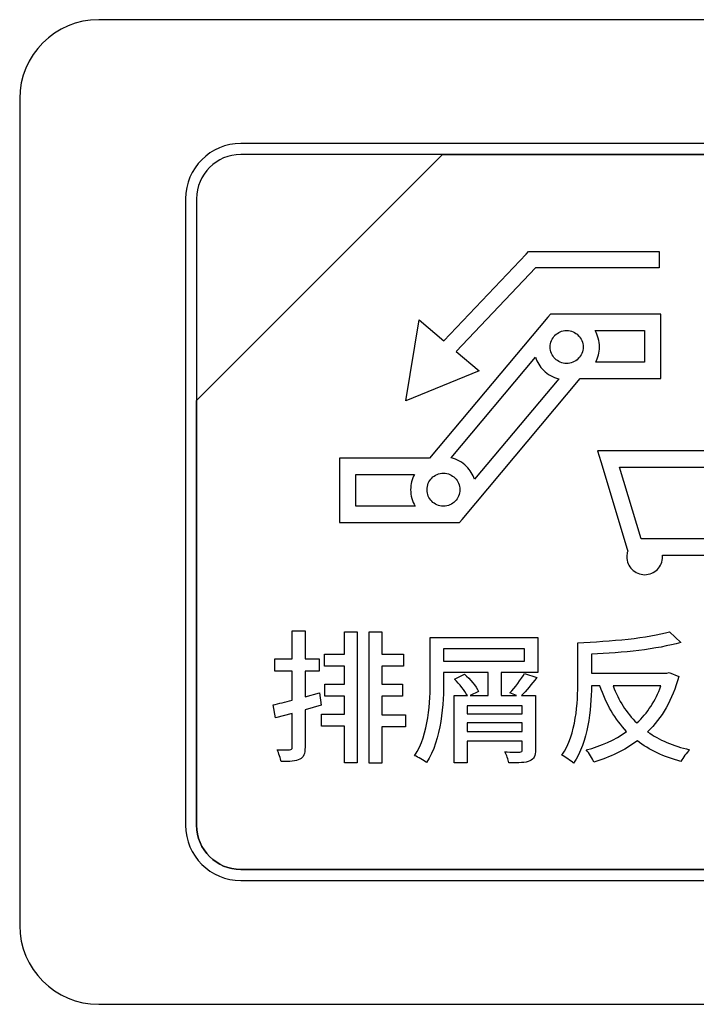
# Model space of a CAD drawing. Header units: millimetres. Extents: x 7146 to 9108, y -1574 to -663.
# Tile 99 of 256: x 7371 to 7384, y -1249 to -1230. Entities that reach past the tile are written whole.
import ezdxf

# ---------------------------------------------------------------- set-up
doc = ezdxf.new("R2010")
doc.units = ezdxf.units.MM
doc.header["$LTSCALE"] = 3

msp = doc.modelspace()

# ---------------------------------------------------------------- linework, layer by layer
at = {"linetype": 'Continuous', "lineweight": 30}
for points, knots in [([(7372.887, -1230.07), (7372.887, -1230.07), (7390.187, -1230.07), (7390.187, -1230.07), (7390.187, -1230.07), (7391.012, -1230.07), (7391.687, -1230.745), (7391.687, -1231.57), (7391.687, -1231.57), (7391.687, -1231.57), (7391.687, -1247.27), (7391.687, -1247.27), (7391.687, -1247.27), (7391.687, -1248.095), (7391.012, -1248.77), (7390.187, -1248.77), (7390.187, -1248.77), (7390.187, -1248.77), (7372.887, -1248.77), (7372.887, -1248.77), (7372.887, -1248.77), (7372.062, -1248.77), (7371.387, -1248.095), (7371.387, -1247.27), (7371.387, -1247.27), (7371.387, -1247.27), (7371.387, -1231.57), (7371.387, -1231.57), (7371.387, -1231.57), (7371.387, -1230.745), (7372.062, -1230.07), (7372.887, -1230.07)], [0, 0, 0, 0, 0.111111, 0.111111, 0.111111, 0.111111, 0.222222, 0.222222, 0.222222, 0.222222, 0.333333, 0.333333, 0.333333, 0.333333, 0.444444, 0.444444, 0.444444, 0.444444, 0.555556, 0.555556, 0.555556, 0.555556, 0.666667, 0.666667, 0.666667, 0.666667, 0.777778, 0.777778, 0.777778, 0.777778, 1, 1, 1, 1]), ([(7372.887, -1230.07), (7372.887, -1230.07), (7390.187, -1230.07), (7390.187, -1230.07), (7390.187, -1230.07), (7391.012, -1230.07), (7391.687, -1230.745), (7391.687, -1231.57), (7391.687, -1231.57), (7391.687, -1231.57), (7391.687, -1247.27), (7391.687, -1247.27), (7391.687, -1247.27), (7391.687, -1248.095), (7391.012, -1248.77), (7390.187, -1248.77), (7390.187, -1248.77), (7390.187, -1248.77), (7372.887, -1248.77), (7372.887, -1248.77), (7372.887, -1248.77), (7372.062, -1248.77), (7371.387, -1248.095), (7371.387, -1247.27), (7371.387, -1247.27), (7371.387, -1247.27), (7371.387, -1231.57), (7371.387, -1231.57), (7371.387, -1231.57), (7371.387, -1230.745), (7372.062, -1230.07), (7372.887, -1230.07)], [0, 0, 0, 0, 0.111111, 0.111111, 0.111111, 0.111111, 0.222222, 0.222222, 0.222222, 0.222222, 0.333333, 0.333333, 0.333333, 0.333333, 0.444444, 0.444444, 0.444444, 0.444444, 0.555556, 0.555556, 0.555556, 0.555556, 0.666667, 0.666667, 0.666667, 0.666667, 0.777778, 0.777778, 0.777778, 0.777778, 1, 1, 1, 1]), ([(7375.587, -1232.42), (7375.587, -1232.42), (7387.487, -1232.42), (7387.487, -1232.42), (7387.487, -1232.42), (7388.064, -1232.42), (7388.537, -1232.892), (7388.537, -1233.47), (7388.537, -1233.47), (7388.537, -1233.47), (7388.537, -1245.37), (7388.537, -1245.37), (7388.537, -1245.37), (7388.537, -1245.947), (7388.064, -1246.42), (7387.487, -1246.42), (7387.487, -1246.42), (7387.487, -1246.42), (7375.587, -1246.42), (7375.587, -1246.42), (7375.587, -1246.42), (7375.009, -1246.42), (7374.537, -1245.947), (7374.537, -1245.37), (7374.537, -1245.37), (7374.537, -1245.37), (7374.537, -1233.47), (7374.537, -1233.47), (7374.537, -1233.47), (7374.537, -1232.892), (7375.009, -1232.42), (7375.587, -1232.42)], [0, 0, 0, 0, 0.111111, 0.111111, 0.111111, 0.111111, 0.222222, 0.222222, 0.222222, 0.222222, 0.333333, 0.333333, 0.333333, 0.333333, 0.444444, 0.444444, 0.444444, 0.444444, 0.555556, 0.555556, 0.555556, 0.555556, 0.666667, 0.666667, 0.666667, 0.666667, 0.777778, 0.777778, 0.777778, 0.777778, 1, 1, 1, 1]), ([(7375.587, -1232.42), (7375.587, -1232.42), (7387.487, -1232.42), (7387.487, -1232.42), (7387.487, -1232.42), (7388.064, -1232.42), (7388.537, -1232.892), (7388.537, -1233.47), (7388.537, -1233.47), (7388.537, -1233.47), (7388.537, -1245.37), (7388.537, -1245.37), (7388.537, -1245.37), (7388.537, -1245.947), (7388.064, -1246.42), (7387.487, -1246.42), (7387.487, -1246.42), (7387.487, -1246.42), (7375.587, -1246.42), (7375.587, -1246.42), (7375.587, -1246.42), (7375.009, -1246.42), (7374.537, -1245.947), (7374.537, -1245.37), (7374.537, -1245.37), (7374.537, -1245.37), (7374.537, -1233.47), (7374.537, -1233.47), (7374.537, -1233.47), (7374.537, -1232.892), (7375.009, -1232.42), (7375.587, -1232.42)], [0, 0, 0, 0, 0.111111, 0.111111, 0.111111, 0.111111, 0.222222, 0.222222, 0.222222, 0.222222, 0.333333, 0.333333, 0.333333, 0.333333, 0.444444, 0.444444, 0.444444, 0.444444, 0.555556, 0.555556, 0.555556, 0.555556, 0.666667, 0.666667, 0.666667, 0.666667, 0.777778, 0.777778, 0.777778, 0.777778, 1, 1, 1, 1]), ([(7375.587, -1232.42), (7375.587, -1232.42), (7387.487, -1232.42), (7387.487, -1232.42), (7387.487, -1232.42), (7388.064, -1232.42), (7388.537, -1232.892), (7388.537, -1233.47), (7388.537, -1233.47), (7388.537, -1233.47), (7388.537, -1245.37), (7388.537, -1245.37), (7388.537, -1245.37), (7388.537, -1245.947), (7388.064, -1246.42), (7387.487, -1246.42), (7387.487, -1246.42), (7387.487, -1246.42), (7375.587, -1246.42), (7375.587, -1246.42), (7375.587, -1246.42), (7375.009, -1246.42), (7374.537, -1245.947), (7374.537, -1245.37), (7374.537, -1245.37), (7374.537, -1245.37), (7374.537, -1233.47), (7374.537, -1233.47), (7374.537, -1233.47), (7374.537, -1232.892), (7375.009, -1232.42), (7375.587, -1232.42)], [0, 0, 0, 0, 0.111111, 0.111111, 0.111111, 0.111111, 0.222222, 0.222222, 0.222222, 0.222222, 0.333333, 0.333333, 0.333333, 0.333333, 0.444444, 0.444444, 0.444444, 0.444444, 0.555556, 0.555556, 0.555556, 0.555556, 0.666667, 0.666667, 0.666667, 0.666667, 0.777778, 0.777778, 0.777778, 0.777778, 1, 1, 1, 1]), ([(7375.587, -1232.42), (7375.587, -1232.42), (7387.487, -1232.42), (7387.487, -1232.42), (7387.487, -1232.42), (7388.064, -1232.42), (7388.537, -1232.892), (7388.537, -1233.47), (7388.537, -1233.47), (7388.537, -1233.47), (7388.537, -1245.37), (7388.537, -1245.37), (7388.537, -1245.37), (7388.537, -1245.947), (7388.064, -1246.42), (7387.487, -1246.42), (7387.487, -1246.42), (7387.487, -1246.42), (7375.587, -1246.42), (7375.587, -1246.42), (7375.587, -1246.42), (7375.009, -1246.42), (7374.537, -1245.947), (7374.537, -1245.37), (7374.537, -1245.37), (7374.537, -1245.37), (7374.537, -1233.47), (7374.537, -1233.47), (7374.537, -1233.47), (7374.537, -1232.892), (7375.009, -1232.42), (7375.587, -1232.42)], [0, 0, 0, 0, 0.111111, 0.111111, 0.111111, 0.111111, 0.222222, 0.222222, 0.222222, 0.222222, 0.333333, 0.333333, 0.333333, 0.333333, 0.444444, 0.444444, 0.444444, 0.444444, 0.555556, 0.555556, 0.555556, 0.555556, 0.666667, 0.666667, 0.666667, 0.666667, 0.777778, 0.777778, 0.777778, 0.777778, 1, 1, 1, 1]), ([(7375.587, -1232.63), (7375.587, -1232.63), (7379.418, -1232.63), (7379.418, -1232.63), (7379.418, -1232.63), (7379.418, -1232.63), (7374.747, -1237.3), (7374.747, -1237.3), (7374.747, -1237.3), (7374.747, -1237.3), (7374.747, -1233.47), (7374.747, -1233.47), (7374.747, -1233.47), (7374.747, -1233.008), (7375.125, -1232.63), (7375.587, -1232.63)], [0, 0, 0, 0, 0.2, 0.2, 0.2, 0.2, 0.4, 0.4, 0.4, 0.4, 0.6, 0.6, 0.6, 0.6, 1, 1, 1, 1]), ([(7379.418, -1232.63), (7379.418, -1232.63), (7379.43, -1232.63), (7379.43, -1232.63), (7379.43, -1232.63), (7379.43, -1232.63), (7387.487, -1232.63), (7387.487, -1232.63), (7387.487, -1232.63), (7387.949, -1232.63), (7388.327, -1233.008), (7388.327, -1233.47), (7388.327, -1233.47), (7388.327, -1233.47), (7388.327, -1245.37), (7388.327, -1245.37), (7388.327, -1245.37), (7388.327, -1245.832), (7387.949, -1246.21), (7387.487, -1246.21), (7387.487, -1246.21), (7387.487, -1246.21), (7375.587, -1246.21), (7375.587, -1246.21), (7375.587, -1246.21), (7375.125, -1246.21), (7374.747, -1245.832), (7374.747, -1245.37), (7374.747, -1245.37), (7374.747, -1245.37), (7374.747, -1237.39), (7374.747, -1237.39), (7374.747, -1237.39), (7374.747, -1237.39), (7374.747, -1237.3), (7374.747, -1237.3), (7374.747, -1237.3), (7374.747, -1237.3), (7379.418, -1232.63), (7379.418, -1232.63)], [0, 0, 0, 0, 0.090909, 0.090909, 0.090909, 0.090909, 0.181818, 0.181818, 0.181818, 0.181818, 0.272727, 0.272727, 0.272727, 0.272727, 0.363636, 0.363636, 0.363636, 0.363636, 0.454545, 0.454545, 0.454545, 0.454545, 0.545455, 0.545455, 0.545455, 0.545455, 0.636364, 0.636364, 0.636364, 0.636364, 0.727273, 0.727273, 0.727273, 0.727273, 0.818182, 0.818182, 0.818182, 0.818182, 1, 1, 1, 1]), ([(7388.327, -1245.37), (7388.327, -1245.37), (7388.327, -1233.47), (7388.327, -1233.47), (7388.327, -1233.47), (7388.327, -1233.008), (7387.949, -1232.63), (7387.487, -1232.63), (7387.487, -1232.63), (7387.487, -1232.63), (7379.43, -1232.63), (7379.43, -1232.63), (7379.43, -1232.63), (7379.43, -1232.63), (7379.418, -1232.63), (7379.418, -1232.63), (7379.418, -1232.63), (7379.418, -1232.63), (7374.747, -1237.3), (7374.747, -1237.3), (7374.747, -1237.3), (7374.747, -1237.3), (7374.747, -1237.39), (7374.747, -1237.39), (7374.747, -1237.39), (7374.747, -1237.39), (7374.747, -1245.37), (7374.747, -1245.37), (7374.747, -1245.37), (7374.747, -1245.832), (7375.125, -1246.21), (7375.587, -1246.21), (7375.587, -1246.21), (7375.587, -1246.21), (7387.487, -1246.21), (7387.487, -1246.21), (7387.487, -1246.21), (7387.949, -1246.21), (7388.327, -1245.832), (7388.327, -1245.37)], [0, 0, 0, 0, 0.090909, 0.090909, 0.090909, 0.090909, 0.181818, 0.181818, 0.181818, 0.181818, 0.272727, 0.272727, 0.272727, 0.272727, 0.363636, 0.363636, 0.363636, 0.363636, 0.454545, 0.454545, 0.454545, 0.454545, 0.545455, 0.545455, 0.545455, 0.545455, 0.636364, 0.636364, 0.636364, 0.636364, 0.727273, 0.727273, 0.727273, 0.727273, 0.818182, 0.818182, 0.818182, 0.818182, 1, 1, 1, 1]), ([(7375.587, -1232.63), (7375.587, -1232.63), (7379.418, -1232.63), (7379.418, -1232.63), (7379.418, -1232.63), (7379.418, -1232.63), (7374.747, -1237.3), (7374.747, -1237.3), (7374.747, -1237.3), (7374.747, -1237.3), (7374.747, -1233.47), (7374.747, -1233.47), (7374.747, -1233.47), (7374.747, -1233.008), (7375.125, -1232.63), (7375.587, -1232.63)], [0, 0, 0, 0, 0.2, 0.2, 0.2, 0.2, 0.4, 0.4, 0.4, 0.4, 0.6, 0.6, 0.6, 0.6, 1, 1, 1, 1]), ([(7379.418, -1232.63), (7379.418, -1232.63), (7379.43, -1232.63), (7379.43, -1232.63), (7379.43, -1232.63), (7379.43, -1232.63), (7387.487, -1232.63), (7387.487, -1232.63), (7387.487, -1232.63), (7387.949, -1232.63), (7388.327, -1233.008), (7388.327, -1233.47), (7388.327, -1233.47), (7388.327, -1233.47), (7388.327, -1245.37), (7388.327, -1245.37), (7388.327, -1245.37), (7388.327, -1245.832), (7387.949, -1246.21), (7387.487, -1246.21), (7387.487, -1246.21), (7387.487, -1246.21), (7375.587, -1246.21), (7375.587, -1246.21), (7375.587, -1246.21), (7375.125, -1246.21), (7374.747, -1245.832), (7374.747, -1245.37), (7374.747, -1245.37), (7374.747, -1245.37), (7374.747, -1237.39), (7374.747, -1237.39), (7374.747, -1237.39), (7374.747, -1237.39), (7374.747, -1237.3), (7374.747, -1237.3), (7374.747, -1237.3), (7374.747, -1237.3), (7379.418, -1232.63), (7379.418, -1232.63)], [0, 0, 0, 0, 0.090909, 0.090909, 0.090909, 0.090909, 0.181818, 0.181818, 0.181818, 0.181818, 0.272727, 0.272727, 0.272727, 0.272727, 0.363636, 0.363636, 0.363636, 0.363636, 0.454545, 0.454545, 0.454545, 0.454545, 0.545455, 0.545455, 0.545455, 0.545455, 0.636364, 0.636364, 0.636364, 0.636364, 0.727273, 0.727273, 0.727273, 0.727273, 0.818182, 0.818182, 0.818182, 0.818182, 1, 1, 1, 1]), ([(7388.327, -1245.37), (7388.327, -1245.37), (7388.327, -1233.47), (7388.327, -1233.47), (7388.327, -1233.47), (7388.327, -1233.008), (7387.949, -1232.63), (7387.487, -1232.63), (7387.487, -1232.63), (7387.487, -1232.63), (7379.43, -1232.63), (7379.43, -1232.63), (7379.43, -1232.63), (7379.43, -1232.63), (7379.418, -1232.63), (7379.418, -1232.63), (7379.418, -1232.63), (7379.418, -1232.63), (7374.747, -1237.3), (7374.747, -1237.3), (7374.747, -1237.3), (7374.747, -1237.3), (7374.747, -1237.39), (7374.747, -1237.39), (7374.747, -1237.39), (7374.747, -1237.39), (7374.747, -1245.37), (7374.747, -1245.37), (7374.747, -1245.37), (7374.747, -1245.832), (7375.125, -1246.21), (7375.587, -1246.21), (7375.587, -1246.21), (7375.587, -1246.21), (7387.487, -1246.21), (7387.487, -1246.21), (7387.487, -1246.21), (7387.949, -1246.21), (7388.327, -1245.832), (7388.327, -1245.37)], [0, 0, 0, 0, 0.090909, 0.090909, 0.090909, 0.090909, 0.181818, 0.181818, 0.181818, 0.181818, 0.272727, 0.272727, 0.272727, 0.272727, 0.363636, 0.363636, 0.363636, 0.363636, 0.454545, 0.454545, 0.454545, 0.454545, 0.545455, 0.545455, 0.545455, 0.545455, 0.636364, 0.636364, 0.636364, 0.636364, 0.727273, 0.727273, 0.727273, 0.727273, 0.818182, 0.818182, 0.818182, 0.818182, 1, 1, 1, 1]), ([(7375.587, -1232.63), (7375.587, -1232.63), (7379.418, -1232.63), (7379.418, -1232.63), (7379.418, -1232.63), (7379.418, -1232.63), (7374.747, -1237.3), (7374.747, -1237.3), (7374.747, -1237.3), (7374.747, -1237.3), (7374.747, -1233.47), (7374.747, -1233.47), (7374.747, -1233.47), (7374.747, -1233.008), (7375.125, -1232.63), (7375.587, -1232.63)], [0, 0, 0, 0, 0.2, 0.2, 0.2, 0.2, 0.4, 0.4, 0.4, 0.4, 0.6, 0.6, 0.6, 0.6, 1, 1, 1, 1]), ([(7379.418, -1232.63), (7379.418, -1232.63), (7379.43, -1232.63), (7379.43, -1232.63), (7379.43, -1232.63), (7379.43, -1232.63), (7387.487, -1232.63), (7387.487, -1232.63), (7387.487, -1232.63), (7387.949, -1232.63), (7388.327, -1233.008), (7388.327, -1233.47), (7388.327, -1233.47), (7388.327, -1233.47), (7388.327, -1245.37), (7388.327, -1245.37), (7388.327, -1245.37), (7388.327, -1245.832), (7387.949, -1246.21), (7387.487, -1246.21), (7387.487, -1246.21), (7387.487, -1246.21), (7375.587, -1246.21), (7375.587, -1246.21), (7375.587, -1246.21), (7375.125, -1246.21), (7374.747, -1245.832), (7374.747, -1245.37), (7374.747, -1245.37), (7374.747, -1245.37), (7374.747, -1237.39), (7374.747, -1237.39), (7374.747, -1237.39), (7374.747, -1237.39), (7374.747, -1237.3), (7374.747, -1237.3), (7374.747, -1237.3), (7374.747, -1237.3), (7379.418, -1232.63), (7379.418, -1232.63)], [0, 0, 0, 0, 0.090909, 0.090909, 0.090909, 0.090909, 0.181818, 0.181818, 0.181818, 0.181818, 0.272727, 0.272727, 0.272727, 0.272727, 0.363636, 0.363636, 0.363636, 0.363636, 0.454545, 0.454545, 0.454545, 0.454545, 0.545455, 0.545455, 0.545455, 0.545455, 0.636364, 0.636364, 0.636364, 0.636364, 0.727273, 0.727273, 0.727273, 0.727273, 0.818182, 0.818182, 0.818182, 0.818182, 1, 1, 1, 1]), ([(7388.327, -1245.37), (7388.327, -1245.37), (7388.327, -1233.47), (7388.327, -1233.47), (7388.327, -1233.47), (7388.327, -1233.008), (7387.949, -1232.63), (7387.487, -1232.63), (7387.487, -1232.63), (7387.487, -1232.63), (7379.43, -1232.63), (7379.43, -1232.63), (7379.43, -1232.63), (7379.43, -1232.63), (7379.418, -1232.63), (7379.418, -1232.63), (7379.418, -1232.63), (7379.418, -1232.63), (7374.747, -1237.3), (7374.747, -1237.3), (7374.747, -1237.3), (7374.747, -1237.3), (7374.747, -1237.39), (7374.747, -1237.39), (7374.747, -1237.39), (7374.747, -1237.39), (7374.747, -1245.37), (7374.747, -1245.37), (7374.747, -1245.37), (7374.747, -1245.832), (7375.125, -1246.21), (7375.587, -1246.21), (7375.587, -1246.21), (7375.587, -1246.21), (7387.487, -1246.21), (7387.487, -1246.21), (7387.487, -1246.21), (7387.949, -1246.21), (7388.327, -1245.832), (7388.327, -1245.37)], [0, 0, 0, 0, 0.090909, 0.090909, 0.090909, 0.090909, 0.181818, 0.181818, 0.181818, 0.181818, 0.272727, 0.272727, 0.272727, 0.272727, 0.363636, 0.363636, 0.363636, 0.363636, 0.454545, 0.454545, 0.454545, 0.454545, 0.545455, 0.545455, 0.545455, 0.545455, 0.636364, 0.636364, 0.636364, 0.636364, 0.727273, 0.727273, 0.727273, 0.727273, 0.818182, 0.818182, 0.818182, 0.818182, 1, 1, 1, 1]), ([(7375.587, -1232.63), (7375.587, -1232.63), (7379.418, -1232.63), (7379.418, -1232.63), (7379.418, -1232.63), (7379.418, -1232.63), (7374.747, -1237.3), (7374.747, -1237.3), (7374.747, -1237.3), (7374.747, -1237.3), (7374.747, -1233.47), (7374.747, -1233.47), (7374.747, -1233.47), (7374.747, -1233.008), (7375.125, -1232.63), (7375.587, -1232.63)], [0, 0, 0, 0, 0.2, 0.2, 0.2, 0.2, 0.4, 0.4, 0.4, 0.4, 0.6, 0.6, 0.6, 0.6, 1, 1, 1, 1]), ([(7379.418, -1232.63), (7379.418, -1232.63), (7379.43, -1232.63), (7379.43, -1232.63), (7379.43, -1232.63), (7379.43, -1232.63), (7387.487, -1232.63), (7387.487, -1232.63), (7387.487, -1232.63), (7387.949, -1232.63), (7388.327, -1233.008), (7388.327, -1233.47), (7388.327, -1233.47), (7388.327, -1233.47), (7388.327, -1245.37), (7388.327, -1245.37), (7388.327, -1245.37), (7388.327, -1245.832), (7387.949, -1246.21), (7387.487, -1246.21), (7387.487, -1246.21), (7387.487, -1246.21), (7375.587, -1246.21), (7375.587, -1246.21), (7375.587, -1246.21), (7375.125, -1246.21), (7374.747, -1245.832), (7374.747, -1245.37), (7374.747, -1245.37), (7374.747, -1245.37), (7374.747, -1237.39), (7374.747, -1237.39), (7374.747, -1237.39), (7374.747, -1237.39), (7374.747, -1237.3), (7374.747, -1237.3), (7374.747, -1237.3), (7374.747, -1237.3), (7379.418, -1232.63), (7379.418, -1232.63)], [0, 0, 0, 0, 0.090909, 0.090909, 0.090909, 0.090909, 0.181818, 0.181818, 0.181818, 0.181818, 0.272727, 0.272727, 0.272727, 0.272727, 0.363636, 0.363636, 0.363636, 0.363636, 0.454545, 0.454545, 0.454545, 0.454545, 0.545455, 0.545455, 0.545455, 0.545455, 0.636364, 0.636364, 0.636364, 0.636364, 0.727273, 0.727273, 0.727273, 0.727273, 0.818182, 0.818182, 0.818182, 0.818182, 1, 1, 1, 1]), ([(7388.327, -1245.37), (7388.327, -1245.37), (7388.327, -1233.47), (7388.327, -1233.47), (7388.327, -1233.47), (7388.327, -1233.008), (7387.949, -1232.63), (7387.487, -1232.63), (7387.487, -1232.63), (7387.487, -1232.63), (7379.43, -1232.63), (7379.43, -1232.63), (7379.43, -1232.63), (7379.43, -1232.63), (7379.418, -1232.63), (7379.418, -1232.63), (7379.418, -1232.63), (7379.418, -1232.63), (7374.747, -1237.3), (7374.747, -1237.3), (7374.747, -1237.3), (7374.747, -1237.3), (7374.747, -1237.39), (7374.747, -1237.39), (7374.747, -1237.39), (7374.747, -1237.39), (7374.747, -1245.37), (7374.747, -1245.37), (7374.747, -1245.37), (7374.747, -1245.832), (7375.125, -1246.21), (7375.587, -1246.21), (7375.587, -1246.21), (7375.587, -1246.21), (7387.487, -1246.21), (7387.487, -1246.21), (7387.487, -1246.21), (7387.949, -1246.21), (7388.327, -1245.832), (7388.327, -1245.37)], [0, 0, 0, 0, 0.090909, 0.090909, 0.090909, 0.090909, 0.181818, 0.181818, 0.181818, 0.181818, 0.272727, 0.272727, 0.272727, 0.272727, 0.363636, 0.363636, 0.363636, 0.363636, 0.454545, 0.454545, 0.454545, 0.454545, 0.545455, 0.545455, 0.545455, 0.545455, 0.636364, 0.636364, 0.636364, 0.636364, 0.727273, 0.727273, 0.727273, 0.727273, 0.818182, 0.818182, 0.818182, 0.818182, 1, 1, 1, 1]), ([(7378.976, -1235.773), (7378.976, -1235.773), (7378.721, -1237.31), (7378.721, -1237.31), (7378.721, -1237.31), (7378.721, -1237.31), (7380.116, -1236.741), (7380.116, -1236.741), (7380.116, -1236.741), (7380.116, -1236.741), (7379.679, -1236.37), (7379.679, -1236.37), (7379.679, -1236.37), (7379.679, -1236.37), (7381.183, -1234.784), (7381.183, -1234.784), (7381.183, -1234.784), (7381.183, -1234.784), (7383.535, -1234.784), (7383.535, -1234.784), (7383.535, -1234.784), (7383.535, -1234.784), (7383.535, -1234.474), (7383.535, -1234.474), (7383.535, -1234.474), (7383.535, -1234.474), (7381.117, -1234.474), (7381.117, -1234.474), (7381.117, -1234.474), (7381.117, -1234.474), (7381.051, -1234.474), (7381.051, -1234.474), (7381.051, -1234.474), (7381.051, -1234.474), (7381.005, -1234.522), (7381.005, -1234.522), (7381.005, -1234.522), (7381.005, -1234.522), (7379.443, -1236.169), (7379.443, -1236.169), (7379.443, -1236.169), (7379.443, -1236.169), (7378.976, -1235.773), (7378.976, -1235.773)], [0, 0, 0, 0, 0.083333, 0.083333, 0.083333, 0.083333, 0.166667, 0.166667, 0.166667, 0.166667, 0.25, 0.25, 0.25, 0.25, 0.333333, 0.333333, 0.333333, 0.333333, 0.416667, 0.416667, 0.416667, 0.416667, 0.5, 0.5, 0.5, 0.5, 0.583333, 0.583333, 0.583333, 0.583333, 0.666667, 0.666667, 0.666667, 0.666667, 0.75, 0.75, 0.75, 0.75, 0.833333, 0.833333, 0.833333, 0.833333, 1, 1, 1, 1]), ([(7377.617, -1238.396), (7377.617, -1238.396), (7379.173, -1238.396), (7379.173, -1238.396), (7379.173, -1238.396), (7379.173, -1238.396), (7381.419, -1235.719), (7381.419, -1235.719), (7381.419, -1235.719), (7381.419, -1235.719), (7381.466, -1235.663), (7381.466, -1235.663), (7381.466, -1235.663), (7381.466, -1235.663), (7381.538, -1235.663), (7381.538, -1235.663), (7381.538, -1235.663), (7381.538, -1235.663), (7381.775, -1235.663), (7381.775, -1235.663), (7381.775, -1235.663), (7381.775, -1235.663), (7383.412, -1235.663), (7383.412, -1235.663), (7383.412, -1235.663), (7383.412, -1235.663), (7383.567, -1235.663), (7383.567, -1235.663), (7383.567, -1235.663), (7383.567, -1235.663), (7383.567, -1235.818), (7383.567, -1235.818), (7383.567, -1235.818), (7383.567, -1235.818), (7383.567, -1236.886), (7383.567, -1236.886), (7383.567, -1236.886), (7383.567, -1236.886), (7383.412, -1236.886), (7383.412, -1236.886), (7383.412, -1236.886), (7383.412, -1236.886), (7382.035, -1236.886), (7382.035, -1236.886), (7382.035, -1236.886), (7382.035, -1236.886), (7379.789, -1239.563), (7379.789, -1239.563), (7379.789, -1239.563), (7379.789, -1239.563), (7379.742, -1239.619), (7379.742, -1239.619), (7379.742, -1239.619), (7379.742, -1239.619), (7379.67, -1239.619), (7379.67, -1239.619), (7379.67, -1239.619), (7379.67, -1239.619), (7379.435, -1239.619), (7379.435, -1239.619), (7379.435, -1239.619), (7379.435, -1239.619), (7377.617, -1239.619), (7377.617, -1239.619), (7377.617, -1239.619), (7377.617, -1239.619), (7377.461, -1239.619), (7377.461, -1239.619), (7377.461, -1239.619), (7377.461, -1239.619), (7377.461, -1239.464), (7377.461, -1239.464), (7377.461, -1239.464), (7377.461, -1239.464), (7377.461, -1238.551), (7377.461, -1238.551), (7377.461, -1238.551), (7377.461, -1238.551), (7377.461, -1238.396), (7377.461, -1238.396), (7377.461, -1238.396), (7377.461, -1238.396), (7377.617, -1238.396), (7377.617, -1238.396)], [0, 0, 0, 0, 0.045455, 0.045455, 0.045455, 0.045455, 0.090909, 0.090909, 0.090909, 0.090909, 0.136364, 0.136364, 0.136364, 0.136364, 0.181818, 0.181818, 0.181818, 0.181818, 0.227273, 0.227273, 0.227273, 0.227273, 0.272727, 0.272727, 0.272727, 0.272727, 0.318182, 0.318182, 0.318182, 0.318182, 0.363636, 0.363636, 0.363636, 0.363636, 0.409091, 0.409091, 0.409091, 0.409091, 0.454545, 0.454545, 0.454545, 0.454545, 0.5, 0.5, 0.5, 0.5, 0.545455, 0.545455, 0.545455, 0.545455, 0.590909, 0.590909, 0.590909, 0.590909, 0.636364, 0.636364, 0.636364, 0.636364, 0.681818, 0.681818, 0.681818, 0.681818, 0.727273, 0.727273, 0.727273, 0.727273, 0.772727, 0.772727, 0.772727, 0.772727, 0.818182, 0.818182, 0.818182, 0.818182, 0.863636, 0.863636, 0.863636, 0.863636, 0.909091, 0.909091, 0.909091, 0.909091, 1, 1, 1, 1]), ([(7381.996, -1236.065), (7381.941, -1236.009), (7381.864, -1235.974), (7381.779, -1235.973), (7381.779, -1235.973), (7381.779, -1235.973), (7381.771, -1235.973), (7381.771, -1235.973), (7381.771, -1235.973), (7381.686, -1235.974), (7381.61, -1236.009), (7381.554, -1236.064), (7381.554, -1236.064), (7381.554, -1236.064), (7381.554, -1236.065), (7381.554, -1236.065), (7381.554, -1236.065), (7381.498, -1236.121), (7381.463, -1236.199), (7381.463, -1236.286), (7381.463, -1236.286), (7381.463, -1236.372), (7381.498, -1236.45), (7381.554, -1236.507), (7381.554, -1236.507), (7381.611, -1236.563), (7381.689, -1236.598), (7381.775, -1236.598), (7381.775, -1236.598), (7381.816, -1236.598), (7381.855, -1236.591), (7381.891, -1236.576), (7381.891, -1236.576), (7381.891, -1236.576), (7381.891, -1236.576), (7381.891, -1236.576), (7381.891, -1236.576), (7381.891, -1236.576), (7381.892, -1236.576), (7381.892, -1236.576), (7381.892, -1236.576), (7381.932, -1236.56), (7381.967, -1236.536), (7381.996, -1236.507), (7381.996, -1236.507), (7382.053, -1236.45), (7382.088, -1236.372), (7382.088, -1236.286), (7382.088, -1236.286), (7382.088, -1236.199), (7382.053, -1236.121), (7381.997, -1236.065), (7381.997, -1236.065), (7381.997, -1236.065), (7381.996, -1236.065), (7381.996, -1236.065)], [0, 0, 0, 0, 0.066667, 0.066667, 0.066667, 0.066667, 0.133333, 0.133333, 0.133333, 0.133333, 0.2, 0.2, 0.2, 0.2, 0.266667, 0.266667, 0.266667, 0.266667, 0.333333, 0.333333, 0.333333, 0.333333, 0.4, 0.4, 0.4, 0.4, 0.466667, 0.466667, 0.466667, 0.466667, 0.533333, 0.533333, 0.533333, 0.533333, 0.6, 0.6, 0.6, 0.6, 0.666667, 0.666667, 0.666667, 0.666667, 0.733333, 0.733333, 0.733333, 0.733333, 0.8, 0.8, 0.8, 0.8, 0.866667, 0.866667, 0.866667, 0.866667, 1, 1, 1, 1]), ([(7382.314, -1235.973), (7382.367, -1236.065), (7382.398, -1236.172), (7382.398, -1236.286), (7382.398, -1236.286), (7382.398, -1236.39), (7382.372, -1236.489), (7382.327, -1236.576), (7382.327, -1236.576), (7382.327, -1236.576), (7383.256, -1236.576), (7383.256, -1236.576), (7383.256, -1236.576), (7383.256, -1236.576), (7383.256, -1235.973), (7383.256, -1235.973), (7383.256, -1235.973), (7383.256, -1235.973), (7382.314, -1235.973), (7382.314, -1235.973)], [0, 0, 0, 0, 0.166667, 0.166667, 0.166667, 0.166667, 0.333333, 0.333333, 0.333333, 0.333333, 0.5, 0.5, 0.5, 0.5, 0.666667, 0.666667, 0.666667, 0.666667, 1, 1, 1, 1]), ([(7381.627, -1236.891), (7381.514, -1236.863), (7381.414, -1236.805), (7381.335, -1236.726), (7381.335, -1236.726), (7381.267, -1236.658), (7381.214, -1236.575), (7381.184, -1236.481), (7381.184, -1236.481), (7381.184, -1236.481), (7379.582, -1238.39), (7379.582, -1238.39), (7379.582, -1238.39), (7379.694, -1238.418), (7379.795, -1238.476), (7379.875, -1238.555), (7379.875, -1238.555), (7379.875, -1238.555), (7379.875, -1238.556), (7379.875, -1238.556), (7379.875, -1238.556), (7379.875, -1238.556), (7379.876, -1238.556), (7379.876, -1238.556), (7379.876, -1238.556), (7379.943, -1238.624), (7379.995, -1238.706), (7380.026, -1238.798), (7380.026, -1238.798), (7380.026, -1238.798), (7381.627, -1236.891), (7381.627, -1236.891)], [0, 0, 0, 0, 0.111111, 0.111111, 0.111111, 0.111111, 0.222222, 0.222222, 0.222222, 0.222222, 0.333333, 0.333333, 0.333333, 0.333333, 0.444444, 0.444444, 0.444444, 0.444444, 0.555556, 0.555556, 0.555556, 0.555556, 0.666667, 0.666667, 0.666667, 0.666667, 0.777778, 0.777778, 0.777778, 0.777778, 1, 1, 1, 1]), ([(7382.573, -1238.26), (7382.573, -1238.26), (7385.425, -1238.26), (7385.425, -1238.26), (7385.425, -1238.26), (7385.425, -1238.26), (7385.633, -1238.26), (7385.633, -1238.26), (7385.633, -1238.26), (7385.633, -1238.26), (7385.573, -1238.46), (7385.573, -1238.46), (7385.573, -1238.46), (7385.573, -1238.46), (7385.073, -1240.128), (7385.073, -1240.128), (7385.073, -1240.128), (7385.073, -1240.128), (7385.063, -1240.163), (7385.063, -1240.163), (7385.063, -1240.163), (7385.074, -1240.196), (7385.08, -1240.232), (7385.08, -1240.269), (7385.08, -1240.269), (7385.08, -1240.363), (7385.042, -1240.448), (7384.98, -1240.51), (7384.98, -1240.51), (7384.919, -1240.572), (7384.833, -1240.61), (7384.74, -1240.61), (7384.74, -1240.61), (7384.646, -1240.61), (7384.561, -1240.572), (7384.499, -1240.51), (7384.499, -1240.51), (7384.437, -1240.448), (7384.399, -1240.363), (7384.399, -1240.269), (7384.399, -1240.269), (7384.399, -1240.259), (7384.4, -1240.249), (7384.401, -1240.239), (7384.401, -1240.239), (7384.401, -1240.239), (7383.597, -1240.239), (7383.597, -1240.239), (7383.597, -1240.239), (7383.598, -1240.249), (7383.598, -1240.259), (7383.598, -1240.269), (7383.598, -1240.269), (7383.598, -1240.363), (7383.56, -1240.448), (7383.499, -1240.51), (7383.499, -1240.51), (7383.437, -1240.572), (7383.352, -1240.61), (7383.258, -1240.61), (7383.258, -1240.61), (7383.164, -1240.61), (7383.079, -1240.572), (7383.017, -1240.51), (7383.017, -1240.51), (7382.956, -1240.448), (7382.918, -1240.363), (7382.918, -1240.269), (7382.918, -1240.269), (7382.918, -1240.232), (7382.924, -1240.196), (7382.935, -1240.163), (7382.935, -1240.163), (7382.935, -1240.163), (7382.924, -1240.128), (7382.924, -1240.128), (7382.924, -1240.128), (7382.924, -1240.128), (7382.424, -1238.46), (7382.424, -1238.46), (7382.424, -1238.46), (7382.424, -1238.46), (7382.364, -1238.26), (7382.364, -1238.26), (7382.364, -1238.26), (7382.364, -1238.26), (7382.573, -1238.26), (7382.573, -1238.26)], [0, 0, 0, 0, 0.043478, 0.043478, 0.043478, 0.043478, 0.086957, 0.086957, 0.086957, 0.086957, 0.130435, 0.130435, 0.130435, 0.130435, 0.173913, 0.173913, 0.173913, 0.173913, 0.217391, 0.217391, 0.217391, 0.217391, 0.26087, 0.26087, 0.26087, 0.26087, 0.304348, 0.304348, 0.304348, 0.304348, 0.347826, 0.347826, 0.347826, 0.347826, 0.391304, 0.391304, 0.391304, 0.391304, 0.434783, 0.434783, 0.434783, 0.434783, 0.478261, 0.478261, 0.478261, 0.478261, 0.521739, 0.521739, 0.521739, 0.521739, 0.565217, 0.565217, 0.565217, 0.565217, 0.608696, 0.608696, 0.608696, 0.608696, 0.652174, 0.652174, 0.652174, 0.652174, 0.695652, 0.695652, 0.695652, 0.695652, 0.73913, 0.73913, 0.73913, 0.73913, 0.782609, 0.782609, 0.782609, 0.782609, 0.826087, 0.826087, 0.826087, 0.826087, 0.869565, 0.869565, 0.869565, 0.869565, 0.913043, 0.913043, 0.913043, 0.913043, 1, 1, 1, 1]), ([(7379.656, -1238.774), (7379.6, -1238.718), (7379.522, -1238.683), (7379.435, -1238.683), (7379.435, -1238.683), (7379.349, -1238.683), (7379.271, -1238.718), (7379.214, -1238.775), (7379.214, -1238.775), (7379.158, -1238.831), (7379.123, -1238.91), (7379.123, -1238.996), (7379.123, -1238.996), (7379.123, -1239.083), (7379.158, -1239.161), (7379.214, -1239.217), (7379.214, -1239.217), (7379.214, -1239.217), (7379.214, -1239.217), (7379.214, -1239.217), (7379.214, -1239.217), (7379.27, -1239.272), (7379.347, -1239.307), (7379.431, -1239.308), (7379.431, -1239.308), (7379.431, -1239.308), (7379.439, -1239.308), (7379.439, -1239.308), (7379.439, -1239.308), (7379.524, -1239.307), (7379.601, -1239.273), (7379.657, -1239.217), (7379.657, -1239.217), (7379.657, -1239.217), (7379.656, -1239.217), (7379.656, -1239.217), (7379.656, -1239.217), (7379.713, -1239.16), (7379.748, -1239.082), (7379.748, -1238.996), (7379.748, -1238.996), (7379.748, -1238.909), (7379.713, -1238.831), (7379.657, -1238.775), (7379.657, -1238.775), (7379.657, -1238.775), (7379.656, -1238.774), (7379.656, -1238.774)], [0, 0, 0, 0, 0.076923, 0.076923, 0.076923, 0.076923, 0.153846, 0.153846, 0.153846, 0.153846, 0.230769, 0.230769, 0.230769, 0.230769, 0.307692, 0.307692, 0.307692, 0.307692, 0.384615, 0.384615, 0.384615, 0.384615, 0.461538, 0.461538, 0.461538, 0.461538, 0.538462, 0.538462, 0.538462, 0.538462, 0.615385, 0.615385, 0.615385, 0.615385, 0.692308, 0.692308, 0.692308, 0.692308, 0.769231, 0.769231, 0.769231, 0.769231, 0.846154, 0.846154, 0.846154, 0.846154, 1, 1, 1, 1]), ([(7385.217, -1238.571), (7385.217, -1238.571), (7382.781, -1238.571), (7382.781, -1238.571), (7382.781, -1238.571), (7382.781, -1238.571), (7383.188, -1239.929), (7383.188, -1239.929), (7383.188, -1239.929), (7383.188, -1239.929), (7383.254, -1239.929), (7383.254, -1239.929), (7383.254, -1239.929), (7383.254, -1239.929), (7383.262, -1239.929), (7383.262, -1239.929), (7383.262, -1239.929), (7383.262, -1239.929), (7384.735, -1239.929), (7384.735, -1239.929), (7384.735, -1239.929), (7384.735, -1239.929), (7384.744, -1239.929), (7384.744, -1239.929), (7384.744, -1239.929), (7384.744, -1239.929), (7384.81, -1239.929), (7384.81, -1239.929), (7384.81, -1239.929), (7384.81, -1239.929), (7385.217, -1238.571), (7385.217, -1238.571)], [0, 0, 0, 0, 0.111111, 0.111111, 0.111111, 0.111111, 0.222222, 0.222222, 0.222222, 0.222222, 0.333333, 0.333333, 0.333333, 0.333333, 0.444444, 0.444444, 0.444444, 0.444444, 0.555556, 0.555556, 0.555556, 0.555556, 0.666667, 0.666667, 0.666667, 0.666667, 0.777778, 0.777778, 0.777778, 0.777778, 1, 1, 1, 1]), ([(7378.897, -1239.308), (7378.843, -1239.216), (7378.812, -1239.11), (7378.812, -1238.996), (7378.812, -1238.996), (7378.812, -1238.891), (7378.838, -1238.793), (7378.884, -1238.706), (7378.884, -1238.706), (7378.884, -1238.706), (7377.772, -1238.706), (7377.772, -1238.706), (7377.772, -1238.706), (7377.772, -1238.706), (7377.772, -1239.308), (7377.772, -1239.308), (7377.772, -1239.308), (7377.772, -1239.308), (7378.897, -1239.308), (7378.897, -1239.308)], [0, 0, 0, 0, 0.166667, 0.166667, 0.166667, 0.166667, 0.333333, 0.333333, 0.333333, 0.333333, 0.5, 0.5, 0.5, 0.5, 0.666667, 0.666667, 0.666667, 0.666667, 1, 1, 1, 1]), ([(7377.08, -1242.855), (7377.08, -1242.855), (7376.807, -1242.927), (7376.807, -1242.927), (7376.807, -1242.927), (7376.807, -1242.927), (7376.807, -1242.445), (7376.807, -1242.445), (7376.807, -1242.445), (7376.807, -1242.445), (7377.078, -1242.445), (7377.078, -1242.445), (7377.078, -1242.445), (7377.078, -1242.445), (7377.078, -1242.209), (7377.078, -1242.209), (7377.078, -1242.209), (7377.078, -1242.209), (7376.807, -1242.209), (7376.807, -1242.209), (7376.807, -1242.209), (7376.807, -1242.209), (7376.807, -1241.676), (7376.807, -1241.676), (7376.807, -1241.676), (7376.807, -1241.676), (7376.563, -1241.676), (7376.563, -1241.676), (7376.563, -1241.676), (7376.563, -1241.676), (7376.563, -1242.209), (7376.563, -1242.209), (7376.563, -1242.209), (7376.563, -1242.209), (7376.232, -1242.209), (7376.232, -1242.209), (7376.232, -1242.209), (7376.232, -1242.209), (7376.232, -1242.445), (7376.232, -1242.445), (7376.232, -1242.445), (7376.232, -1242.445), (7376.563, -1242.445), (7376.563, -1242.445), (7376.563, -1242.445), (7376.563, -1242.445), (7376.563, -1242.995), (7376.563, -1242.995), (7376.563, -1242.995), (7376.429, -1243.028), (7376.303, -1243.058), (7376.202, -1243.083), (7376.202, -1243.083), (7376.202, -1243.083), (7376.243, -1243.332), (7376.243, -1243.332), (7376.243, -1243.332), (7376.243, -1243.332), (7376.563, -1243.244), (7376.563, -1243.244), (7376.563, -1243.244), (7376.563, -1243.244), (7376.563, -1243.887), (7376.563, -1243.887), (7376.563, -1243.887), (7376.563, -1243.923), (7376.549, -1243.934), (7376.514, -1243.937), (7376.514, -1243.937), (7376.486, -1243.937), (7376.38, -1243.937), (7376.276, -1243.934), (7376.276, -1243.934), (7376.309, -1243.997), (7376.341, -1244.101), (7376.35, -1244.161), (7376.35, -1244.161), (7376.519, -1244.161), (7376.629, -1244.156), (7376.708, -1244.115), (7376.708, -1244.115), (7376.779, -1244.079), (7376.807, -1244.013), (7376.807, -1243.887), (7376.807, -1243.887), (7376.807, -1243.887), (7376.807, -1243.176), (7376.807, -1243.176), (7376.807, -1243.176), (7376.807, -1243.176), (7377.111, -1243.088), (7377.111, -1243.088), (7377.111, -1243.088), (7377.111, -1243.088), (7377.08, -1242.855), (7377.08, -1242.855)], [0, 0, 0, 0, 0.04, 0.04, 0.04, 0.04, 0.08, 0.08, 0.08, 0.08, 0.12, 0.12, 0.12, 0.12, 0.16, 0.16, 0.16, 0.16, 0.2, 0.2, 0.2, 0.2, 0.24, 0.24, 0.24, 0.24, 0.28, 0.28, 0.28, 0.28, 0.32, 0.32, 0.32, 0.32, 0.36, 0.36, 0.36, 0.36, 0.4, 0.4, 0.4, 0.4, 0.44, 0.44, 0.44, 0.44, 0.48, 0.48, 0.48, 0.48, 0.52, 0.52, 0.52, 0.52, 0.56, 0.56, 0.56, 0.56, 0.6, 0.6, 0.6, 0.6, 0.64, 0.64, 0.64, 0.64, 0.68, 0.68, 0.68, 0.68, 0.72, 0.72, 0.72, 0.72, 0.76, 0.76, 0.76, 0.76, 0.8, 0.8, 0.8, 0.8, 0.84, 0.84, 0.84, 0.84, 0.88, 0.88, 0.88, 0.88, 0.92, 0.92, 0.92, 0.92, 1, 1, 1, 1]), ([(7377.554, -1242.122), (7377.554, -1242.122), (7377.174, -1242.122), (7377.174, -1242.122), (7377.174, -1242.122), (7377.174, -1242.122), (7377.174, -1242.349), (7377.174, -1242.349), (7377.174, -1242.349), (7377.174, -1242.349), (7377.554, -1242.349), (7377.554, -1242.349), (7377.554, -1242.349), (7377.554, -1242.349), (7377.554, -1242.691), (7377.554, -1242.691), (7377.554, -1242.691), (7377.554, -1242.691), (7377.182, -1242.691), (7377.182, -1242.691), (7377.182, -1242.691), (7377.182, -1242.691), (7377.182, -1242.916), (7377.182, -1242.916), (7377.182, -1242.916), (7377.182, -1242.916), (7377.554, -1242.916), (7377.554, -1242.916), (7377.554, -1242.916), (7377.554, -1242.916), (7377.554, -1243.26), (7377.554, -1243.26), (7377.554, -1243.26), (7377.554, -1243.26), (7377.119, -1243.26), (7377.119, -1243.26), (7377.119, -1243.26), (7377.119, -1243.26), (7377.119, -1243.49), (7377.119, -1243.49), (7377.119, -1243.49), (7377.119, -1243.49), (7377.554, -1243.49), (7377.554, -1243.49), (7377.554, -1243.49), (7377.554, -1243.49), (7377.554, -1244.183), (7377.554, -1244.183), (7377.554, -1244.183), (7377.554, -1244.183), (7377.798, -1244.183), (7377.798, -1244.183), (7377.798, -1244.183), (7377.798, -1244.183), (7377.798, -1241.697), (7377.798, -1241.697), (7377.798, -1241.697), (7377.798, -1241.697), (7377.554, -1241.697), (7377.554, -1241.697), (7377.554, -1241.697), (7377.554, -1241.697), (7377.554, -1242.122), (7377.554, -1242.122)], [0, 0, 0, 0, 0.058824, 0.058824, 0.058824, 0.058824, 0.117647, 0.117647, 0.117647, 0.117647, 0.176471, 0.176471, 0.176471, 0.176471, 0.235294, 0.235294, 0.235294, 0.235294, 0.294118, 0.294118, 0.294118, 0.294118, 0.352941, 0.352941, 0.352941, 0.352941, 0.411765, 0.411765, 0.411765, 0.411765, 0.470588, 0.470588, 0.470588, 0.470588, 0.529412, 0.529412, 0.529412, 0.529412, 0.588235, 0.588235, 0.588235, 0.588235, 0.647059, 0.647059, 0.647059, 0.647059, 0.705882, 0.705882, 0.705882, 0.705882, 0.764706, 0.764706, 0.764706, 0.764706, 0.823529, 0.823529, 0.823529, 0.823529, 0.882353, 0.882353, 0.882353, 0.882353, 1, 1, 1, 1]), ([(7378.712, -1243.269), (7378.712, -1243.269), (7378.268, -1243.269), (7378.268, -1243.269), (7378.268, -1243.269), (7378.268, -1243.269), (7378.268, -1242.916), (7378.268, -1242.916), (7378.268, -1242.916), (7378.268, -1242.916), (7378.657, -1242.916), (7378.657, -1242.916), (7378.657, -1242.916), (7378.657, -1242.916), (7378.657, -1242.691), (7378.657, -1242.691), (7378.657, -1242.691), (7378.657, -1242.691), (7378.268, -1242.691), (7378.268, -1242.691), (7378.268, -1242.691), (7378.268, -1242.691), (7378.268, -1242.349), (7378.268, -1242.349), (7378.268, -1242.349), (7378.268, -1242.349), (7378.679, -1242.349), (7378.679, -1242.349), (7378.679, -1242.349), (7378.679, -1242.349), (7378.679, -1242.122), (7378.679, -1242.122), (7378.679, -1242.122), (7378.679, -1242.122), (7378.268, -1242.122), (7378.268, -1242.122), (7378.268, -1242.122), (7378.268, -1242.122), (7378.268, -1241.697), (7378.268, -1241.697), (7378.268, -1241.697), (7378.268, -1241.697), (7378.025, -1241.697), (7378.025, -1241.697), (7378.025, -1241.697), (7378.025, -1241.697), (7378.025, -1244.188), (7378.025, -1244.188), (7378.025, -1244.188), (7378.025, -1244.188), (7378.268, -1244.188), (7378.268, -1244.188), (7378.268, -1244.188), (7378.268, -1244.188), (7378.268, -1243.499), (7378.268, -1243.499), (7378.268, -1243.499), (7378.268, -1243.499), (7378.712, -1243.499), (7378.712, -1243.499), (7378.712, -1243.499), (7378.712, -1243.499), (7378.712, -1243.269), (7378.712, -1243.269)], [0, 0, 0, 0, 0.058824, 0.058824, 0.058824, 0.058824, 0.117647, 0.117647, 0.117647, 0.117647, 0.176471, 0.176471, 0.176471, 0.176471, 0.235294, 0.235294, 0.235294, 0.235294, 0.294118, 0.294118, 0.294118, 0.294118, 0.352941, 0.352941, 0.352941, 0.352941, 0.411765, 0.411765, 0.411765, 0.411765, 0.470588, 0.470588, 0.470588, 0.470588, 0.529412, 0.529412, 0.529412, 0.529412, 0.588235, 0.588235, 0.588235, 0.588235, 0.647059, 0.647059, 0.647059, 0.647059, 0.705882, 0.705882, 0.705882, 0.705882, 0.764706, 0.764706, 0.764706, 0.764706, 0.823529, 0.823529, 0.823529, 0.823529, 0.882353, 0.882353, 0.882353, 0.882353, 1, 1, 1, 1]), ([(7380.534, -1242.469), (7380.534, -1242.469), (7381.229, -1242.469), (7381.229, -1242.469), (7381.229, -1242.469), (7381.229, -1242.469), (7381.229, -1241.801), (7381.229, -1241.801), (7381.229, -1241.801), (7381.229, -1241.801), (7379.184, -1241.801), (7379.184, -1241.801), (7379.184, -1241.801), (7379.184, -1241.801), (7379.184, -1242.593), (7379.184, -1242.593), (7379.184, -1242.593), (7379.184, -1243.025), (7379.159, -1243.633), (7378.888, -1244.049), (7378.888, -1244.049), (7378.954, -1244.073), (7379.066, -1244.136), (7379.116, -1244.18), (7379.116, -1244.18), (7379.398, -1243.74), (7379.439, -1243.058), (7379.439, -1242.593), (7379.439, -1242.593), (7379.439, -1242.593), (7379.439, -1242.469), (7379.439, -1242.469), (7379.439, -1242.469), (7379.439, -1242.469), (7380.284, -1242.469), (7380.284, -1242.469), (7380.284, -1242.469), (7380.284, -1242.469), (7380.284, -1242.907), (7380.284, -1242.907), (7380.284, -1242.907), (7380.284, -1242.907), (7379.945, -1242.907), (7379.945, -1242.907), (7379.945, -1242.907), (7379.945, -1242.907), (7380.104, -1242.828), (7380.104, -1242.828), (7380.104, -1242.828), (7380.057, -1242.729), (7379.942, -1242.593), (7379.835, -1242.499), (7379.835, -1242.499), (7379.835, -1242.499), (7379.647, -1242.593), (7379.647, -1242.593), (7379.647, -1242.593), (7379.74, -1242.686), (7379.838, -1242.814), (7379.89, -1242.907), (7379.89, -1242.907), (7379.89, -1242.907), (7379.636, -1242.907), (7379.636, -1242.907), (7379.636, -1242.907), (7379.636, -1242.907), (7379.636, -1244.186), (7379.636, -1244.186), (7379.636, -1244.186), (7379.636, -1244.186), (7379.885, -1244.186), (7379.885, -1244.186), (7379.885, -1244.186), (7379.885, -1244.186), (7379.885, -1243.77), (7379.885, -1243.77), (7379.885, -1243.77), (7379.885, -1243.77), (7380.933, -1243.77), (7380.933, -1243.77), (7380.933, -1243.77), (7380.933, -1243.77), (7380.933, -1243.934), (7380.933, -1243.934), (7380.933, -1243.934), (7380.933, -1243.967), (7380.922, -1243.978), (7380.884, -1243.978), (7380.884, -1243.978), (7380.851, -1243.98), (7380.725, -1243.98), (7380.602, -1243.975), (7380.602, -1243.975), (7380.632, -1244.032), (7380.668, -1244.123), (7380.679, -1244.186), (7380.679, -1244.186), (7380.867, -1244.186), (7380.996, -1244.183), (7381.076, -1244.147), (7381.076, -1244.147), (7381.158, -1244.115), (7381.185, -1244.052), (7381.185, -1243.937), (7381.185, -1243.937), (7381.185, -1243.937), (7381.185, -1242.907), (7381.185, -1242.907), (7381.185, -1242.907), (7381.185, -1242.907), (7380.917, -1242.907), (7380.917, -1242.907), (7380.917, -1242.907), (7381.007, -1242.817), (7381.114, -1242.688), (7381.207, -1242.565), (7381.207, -1242.565), (7381.207, -1242.565), (7380.974, -1242.486), (7380.974, -1242.486), (7380.974, -1242.486), (7380.909, -1242.598), (7380.791, -1242.757), (7380.698, -1242.855), (7380.698, -1242.855), (7380.698, -1242.855), (7380.824, -1242.907), (7380.824, -1242.907), (7380.824, -1242.907), (7380.824, -1242.907), (7380.534, -1242.907), (7380.534, -1242.907), (7380.534, -1242.907), (7380.534, -1242.907), (7380.534, -1242.469), (7380.534, -1242.469)], [0, 0, 0, 0, 0.028571, 0.028571, 0.028571, 0.028571, 0.057143, 0.057143, 0.057143, 0.057143, 0.085714, 0.085714, 0.085714, 0.085714, 0.114286, 0.114286, 0.114286, 0.114286, 0.142857, 0.142857, 0.142857, 0.142857, 0.171429, 0.171429, 0.171429, 0.171429, 0.2, 0.2, 0.2, 0.2, 0.228571, 0.228571, 0.228571, 0.228571, 0.257143, 0.257143, 0.257143, 0.257143, 0.285714, 0.285714, 0.285714, 0.285714, 0.314286, 0.314286, 0.314286, 0.314286, 0.342857, 0.342857, 0.342857, 0.342857, 0.371429, 0.371429, 0.371429, 0.371429, 0.4, 0.4, 0.4, 0.4, 0.428571, 0.428571, 0.428571, 0.428571, 0.457143, 0.457143, 0.457143, 0.457143, 0.485714, 0.485714, 0.485714, 0.485714, 0.514286, 0.514286, 0.514286, 0.514286, 0.542857, 0.542857, 0.542857, 0.542857, 0.571429, 0.571429, 0.571429, 0.571429, 0.6, 0.6, 0.6, 0.6, 0.628571, 0.628571, 0.628571, 0.628571, 0.657143, 0.657143, 0.657143, 0.657143, 0.685714, 0.685714, 0.685714, 0.685714, 0.714286, 0.714286, 0.714286, 0.714286, 0.742857, 0.742857, 0.742857, 0.742857, 0.771429, 0.771429, 0.771429, 0.771429, 0.8, 0.8, 0.8, 0.8, 0.828571, 0.828571, 0.828571, 0.828571, 0.857143, 0.857143, 0.857143, 0.857143, 0.885714, 0.885714, 0.885714, 0.885714, 0.914286, 0.914286, 0.914286, 0.914286, 0.942857, 0.942857, 0.942857, 0.942857, 1, 1, 1, 1]), ([(7383.725, -1242.467), (7383.725, -1242.467), (7383.679, -1242.48), (7383.679, -1242.48), (7383.679, -1242.48), (7383.679, -1242.48), (7382.247, -1242.48), (7382.247, -1242.48), (7382.247, -1242.48), (7382.247, -1242.48), (7382.247, -1242.122), (7382.247, -1242.122), (7382.247, -1242.122), (7382.838, -1242.094), (7383.49, -1242.029), (7383.942, -1241.897), (7383.942, -1241.897), (7383.942, -1241.897), (7383.731, -1241.695), (7383.731, -1241.695), (7383.731, -1241.695), (7383.328, -1241.812), (7382.608, -1241.875), (7381.987, -1241.903), (7381.987, -1241.903), (7381.987, -1241.903), (7381.987, -1242.628), (7381.987, -1242.628), (7381.987, -1242.628), (7381.987, -1243.047), (7381.962, -1243.63), (7381.683, -1244.041), (7381.683, -1244.041), (7381.746, -1244.068), (7381.858, -1244.145), (7381.908, -1244.191), (7381.908, -1244.191), (7382.181, -1243.786), (7382.239, -1243.176), (7382.247, -1242.724), (7382.247, -1242.724), (7382.247, -1242.724), (7382.406, -1242.724), (7382.406, -1242.724), (7382.406, -1242.724), (7382.526, -1243.069), (7382.693, -1243.356), (7382.915, -1243.589), (7382.915, -1243.589), (7382.691, -1243.75), (7382.428, -1243.865), (7382.149, -1243.939), (7382.149, -1243.939), (7382.198, -1243.997), (7382.261, -1244.101), (7382.294, -1244.169), (7382.294, -1244.169), (7382.595, -1244.079), (7382.874, -1243.948), (7383.118, -1243.764), (7383.118, -1243.764), (7383.342, -1243.942), (7383.619, -1244.071), (7383.947, -1244.156), (7383.947, -1244.156), (7383.983, -1244.09), (7384.057, -1243.986), (7384.111, -1243.934), (7384.111, -1243.934), (7383.797, -1243.863), (7383.531, -1243.75), (7383.312, -1243.594), (7383.312, -1243.594), (7383.583, -1243.332), (7383.788, -1242.989), (7383.903, -1242.541), (7383.903, -1242.541), (7383.903, -1242.541), (7383.725, -1242.467), (7383.725, -1242.467)], [0, 0, 0, 0, 0.047619, 0.047619, 0.047619, 0.047619, 0.095238, 0.095238, 0.095238, 0.095238, 0.142857, 0.142857, 0.142857, 0.142857, 0.190476, 0.190476, 0.190476, 0.190476, 0.238095, 0.238095, 0.238095, 0.238095, 0.285714, 0.285714, 0.285714, 0.285714, 0.333333, 0.333333, 0.333333, 0.333333, 0.380952, 0.380952, 0.380952, 0.380952, 0.428571, 0.428571, 0.428571, 0.428571, 0.47619, 0.47619, 0.47619, 0.47619, 0.52381, 0.52381, 0.52381, 0.52381, 0.571429, 0.571429, 0.571429, 0.571429, 0.619048, 0.619048, 0.619048, 0.619048, 0.666667, 0.666667, 0.666667, 0.666667, 0.714286, 0.714286, 0.714286, 0.714286, 0.761905, 0.761905, 0.761905, 0.761905, 0.809524, 0.809524, 0.809524, 0.809524, 0.857143, 0.857143, 0.857143, 0.857143, 0.904762, 0.904762, 0.904762, 0.904762, 1, 1, 1, 1]), ([(7379.439, -1242.018), (7379.439, -1242.018), (7380.974, -1242.018), (7380.974, -1242.018), (7380.974, -1242.018), (7380.974, -1242.018), (7380.974, -1242.253), (7380.974, -1242.253), (7380.974, -1242.253), (7380.974, -1242.253), (7379.439, -1242.253), (7379.439, -1242.253), (7379.439, -1242.253), (7379.439, -1242.253), (7379.439, -1242.018), (7379.439, -1242.018)], [0, 0, 0, 0, 0.2, 0.2, 0.2, 0.2, 0.4, 0.4, 0.4, 0.4, 0.6, 0.6, 0.6, 0.6, 1, 1, 1, 1]), ([(7383.567, -1242.724), (7383.465, -1243.006), (7383.307, -1243.239), (7383.109, -1243.427), (7383.109, -1243.427), (7382.91, -1243.233), (7382.762, -1243), (7382.658, -1242.724), (7382.658, -1242.724), (7382.658, -1242.724), (7383.567, -1242.724), (7383.567, -1242.724)], [0, 0, 0, 0, 0.25, 0.25, 0.25, 0.25, 0.5, 0.5, 0.5, 0.5, 1, 1, 1, 1]), ([(7380.933, -1243.25), (7380.933, -1243.25), (7379.885, -1243.25), (7379.885, -1243.25), (7379.885, -1243.25), (7379.885, -1243.25), (7379.885, -1243.102), (7379.885, -1243.102), (7379.885, -1243.102), (7379.885, -1243.102), (7380.933, -1243.102), (7380.933, -1243.102), (7380.933, -1243.102), (7380.933, -1243.102), (7380.933, -1243.25), (7380.933, -1243.25)], [0, 0, 0, 0, 0.2, 0.2, 0.2, 0.2, 0.4, 0.4, 0.4, 0.4, 0.6, 0.6, 0.6, 0.6, 1, 1, 1, 1]), ([(7379.885, -1243.586), (7379.885, -1243.586), (7379.885, -1243.425), (7379.885, -1243.425), (7379.885, -1243.425), (7379.885, -1243.425), (7380.933, -1243.425), (7380.933, -1243.425), (7380.933, -1243.425), (7380.933, -1243.425), (7380.933, -1243.586), (7380.933, -1243.586), (7380.933, -1243.586), (7380.933, -1243.586), (7379.885, -1243.586), (7379.885, -1243.586)], [0, 0, 0, 0, 0.2, 0.2, 0.2, 0.2, 0.4, 0.4, 0.4, 0.4, 0.6, 0.6, 0.6, 0.6, 1, 1, 1, 1])]:
    msp.add_open_spline(points, degree=3, knots=knots, dxfattribs=at)

doc.saveas('drawing.dxf')
